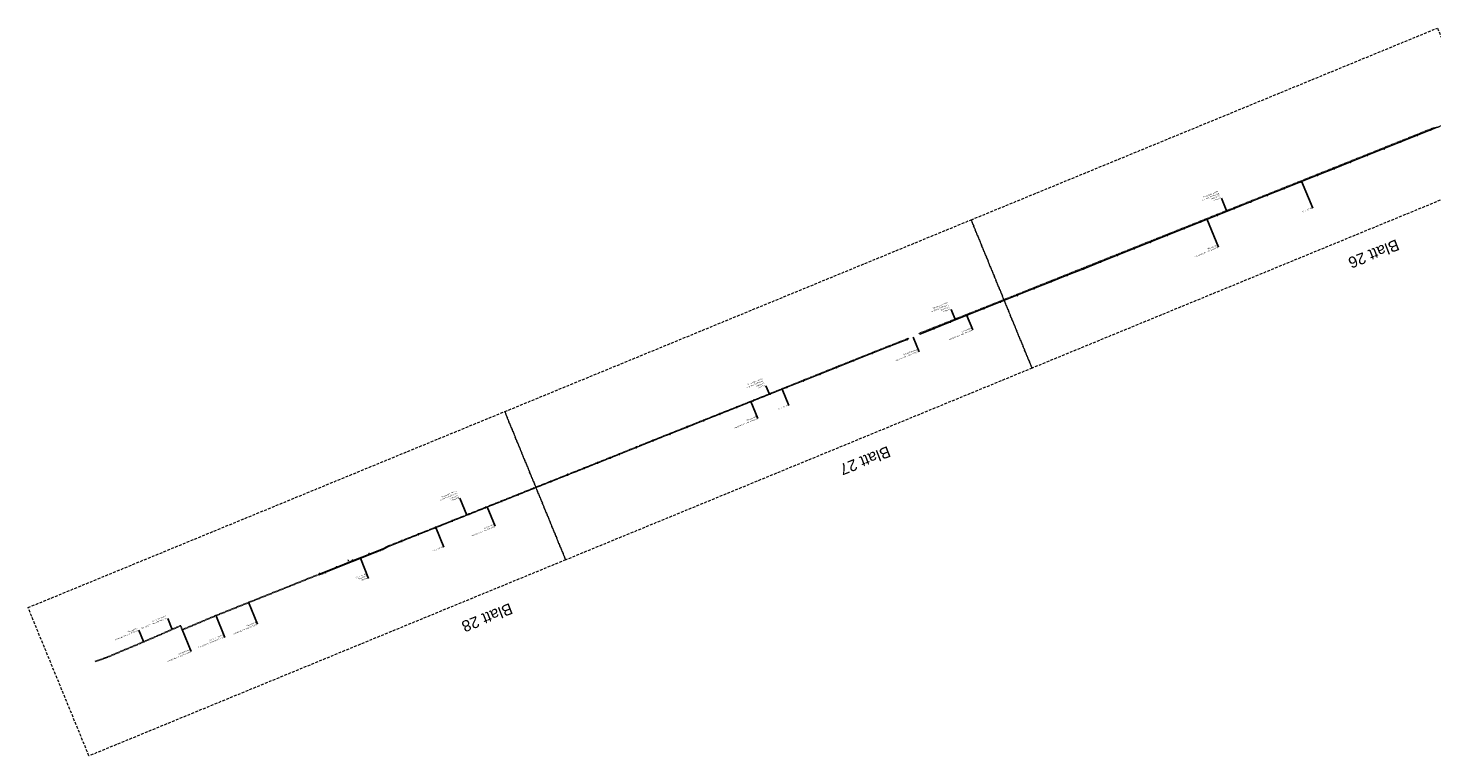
# Model space of a CAD drawing. Header units: metres. Extents: x 3425266 to 3446567, y 5432533 to 5452217.
# Tile 1 of 82: x 3425266 to 3427781, y 5432533 to 5433835. Entities that reach past the tile are written whole.
import ezdxf
from ezdxf import colors
from ezdxf.entities.mleader import LeaderData, LeaderLine
from ezdxf.math import Vec2, Vec3

# ---------------------------------------------------------------- set-up
doc = ezdxf.new("R2010")
doc.units = ezdxf.units.M
doc.header["$MEASUREMENT"] = 0
doc.linetypes.add('DASHED', pattern=[0.75, 0.5, -0.25])
doc.linetypes.add('STRICHLINIEX2', pattern=[1.5, 1, -0.5])
doc.layers.get('0').update_dxf_attribs({"true_color": 0x939393})
doc.layers.add('B_KTB_Text', color=7, linetype='Continuous', lineweight=18, true_color=0x939393)
doc.layers.add('MC-AL-Blattschnitte_3433', color=30, linetype='STRICHLINIEX2', lineweight=18, plot=False)
for name, color, linetype, lineweight in [('MC-AL_Neubau_Planung-ESTW-Landau-Kabel_ausgeschaltet_TXT', 50, 'Continuous', 25), ('MC-AL_Neubau_Planung-ESTW-Landau-Kabel_LIN', 10, 'Continuous', 25), ('MC-AL_Neubau_Planung-ESTW-Landau-Kabeltrog_vorhanden_TXT', 30, 'Continuous', 25), ('MC_P_Beschriftung_Kabeltrog_TXT', 10, 'Continuous', 25), ('N_KTB', 10, 'Continuous', 25), ('N_KTB_Text', 10, 'Continuous', 18), ('N_Nutzung Kabeltrog', 20, 'DASHED', 25), ('R_KTB', 40, 'Continuous', 18), ('R_KTB_Text', 40, 'Continuous', 18)]:
    doc.layers.add(name, color=color, linetype=linetype, lineweight=lineweight)
doc.layers.add('MC-AL_Verlauf_KTB_Bestandstrog_LIN', color=80, linetype='Continuous')
doc.styles.add('Isocpeur', font='isocpeur.ttf')
doc.styles.add('K_ISOCP', font='k_isocp.shx')
doc.styles.get("Standard").update_dxf_attribs({"font": 'arial.ttf'})
doc.dimstyles.get("Standard").update_dxf_attribs({"dimtxt": 0.18, "dimasz": 0.18, "dimexe": 0.18, "dimexo": 0.0625, "dimgap": 0.09, "dimtad": 0, "dimtih": 1, "dimtoh": 1, "dimdec": 4, "dimzin": 0, "dimdsep": 46, "dimtxsty": 'Standard', "dimcen": 0.09, "dimadec": 0, "dimazin": 0, "dimtfac": 1, "dimtdec": 4, "dimtofl": 0, "dimtmove": 0, "dimatfit": 1, "dimfxl": 1, "dimtolj": 1, "dimtzin": 0, "dimarcsym": 0})

# ---------------------------------------------------------------- blocks, each defined once
blk = doc.blocks.new('_None')
blk = doc.blocks.new('_Oblique')
at = {"color": 0, "linetype": 'ByBlock', "lineweight": -2}
blk.add_line((-0.5, -0.5), (0.5, 0.5), dxfattribs=at)
blk = doc.blocks.new('*D46')
at = {"layer": 'Defpoints', "color": 0, "lineweight": 5, "transparency": 16777216}
for p in [(3425839.3, 5432883), (3425839.3, 5432883), (3425840.9, 5432879)]:
    blk.add_point(p, dxfattribs=at)
at = {"layer": 'N_KTB_Text', "color": 0, "lineweight": 0, "transparency": 16777216}
for p, q in [((3425839.3, 5432883), (3425839.3, 5432883)), ((3425839.3, 5432883), (3425839.7, 5432882.1)), ((3425840.9, 5432879), (3425840.5, 5432879.9)), ((3425840.9, 5432879), (3425840.9, 5432879))]:
    blk.add_line(p, q, dxfattribs=at)
at = {"layer": 'N_KTB_Text', "color": 0, "lineweight": 0, "transparency": 16777216, "xscale": 0.5, "yscale": 0.5, "zscale": 0.5}
for p, rotation in [((3425839.3, 5432883), 112.1849935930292), ((3425840.9, 5432879), 292.1849935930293)]:
    blk.add_blockref('_Oblique', p, dxfattribs=dict(at, rotation=rotation))
at = {"layer": 'N_KTB_Text', "color": 0, "transparency": 16777216, "insert": (3425840.1, 5432881), "char_height": 1.8, "attachment_point": 5, "rotation": 202.3398, "style": 'Isocpeur'}
blk.add_mtext('\\A1;≥3,25', dxfattribs=at)
blk = doc.blocks.new('Mast')
at = {"layer": 'R_KTB'}
for p, q in [((0.6, 0.4), (-0.6, -0.4)), ((-0.4, 0.6), (0.4, -0.6))]:
    blk.add_line(p, q, dxfattribs=at)
blk.add_lwpolyline([(-0.6, -0.4), (-0.6, -0.5), (-0.5, -0.5), (-0.5, -0.6), (-0.4, -0.6), (-0.4, -0.7), (-0.3, -0.7), (-0.2, -0.7), (-0.1, -0.7), (-0.1, -0.7), (0, -0.7), (0.1, -0.7), (0.2, -0.7), (0.2, -0.7), (0.3, -0.7), (0.4, -0.6), (0.5, -0.6), (0.5, -0.5), (0.6, -0.5), (0.6, -0.4), (0.7, -0.4), (0.7, -0.3), (0.7, -0.2), (0.7, -0.1), (0.7, -0.1), (0.8, 0), (0.7, 0.1), (0.7, 0.2), (0.7, 0.2), (0.7, 0.3), (0.6, 0.4), (0.6, 0.5), (0.5, 0.5), (0.5, 0.6), (0.4, 0.6), (0.4, 0.7), (0.3, 0.7), (0.2, 0.7), (0.1, 0.7), (0.1, 0.7), (0, 0.8), (-0.1, 0.7), (-0.2, 0.7), (-0.2, 0.7), (-0.3, 0.7), (-0.4, 0.6), (-0.5, 0.6), (-0.5, 0.5), (-0.6, 0.5), (-0.6, 0.4), (-0.7, 0.4), (-0.7, 0.3), (-0.7, 0.2), (-0.7, 0.1), (-0.7, 0.1), (-0.7, 0), (-0.7, -0.1), (-0.7, -0.2), (-0.7, -0.2), (-0.7, -0.3), (-0.6, -0.4)], dxfattribs=at)

msp = doc.modelspace()

# ---------------------------------------------------------------- linework, layer by layer
at = {"layer": 'MC-AL_Neubau_Planung-ESTW-Landau-Kabel_LIN'}
msp.add_line((3427793.5, 5433658.391), (3427780.489, 5433655.537), dxfattribs=at)
at = {"layer": 'MC-AL_Verlauf_KTB_Bestandstrog_LIN', "linetype": 'DASHED', "ltscale": 2.5, "flags": 128}
for points in [[(3426861.866, 5433288.43), (3426904.858, 5433305.499), (3426988.656, 5433338.808), (3427116.755, 5433389.913), (3427232.653, 5433436.302), (3427387.881, 5433498.202), (3427545.05, 5433561.016), (3427714.806, 5433628.885), (3427780.583, 5433655.305)], [(3425913.445, 5432908.809), (3426017.465, 5432950.091), (3426160.488, 5433007.195), (3426308.63, 5433066.299), (3426365.976, 5433089.44), (3426451.073, 5433123.436), (3426566.775, 5433169.371), (3426700.037, 5433222.978), (3426790.344, 5433259.034), (3426843.983, 5433280.158)], [(3425538.265, 5432765.293), (3425496.178, 5432746.78), (3425456.364, 5432729.765), (3425419.928, 5432714.51), (3425409.5, 5432709.947), (3425385.922, 5432701.517)]]:
    msp.add_lwpolyline(points, dxfattribs=at)

# ---------------------------------------------------------------- block references
at = {"layer": 'R_KTB', "rotation": 263.178687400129}
for p in [(3427778.665, 5433653.423), (3427724.689, 5433631.705), (3427754.603, 5433643.663), (3427665.031, 5433607.857), (3427694.985, 5433619.538), (3427605.855, 5433584.013), (3427635.109, 5433595.744), (3427455.921, 5433524.198), (3427485.791, 5433536.176), (3427515.784, 5433548.15), (3427336.862, 5433476.618), (3427276.944, 5433452.517), (3427306.768, 5433464.715), (3427217.632, 5433428.855), (3427247.437, 5433440.881), (3427157.238, 5433404.65), (3427187.436, 5433416.978), (3427098.24, 5433381.478), (3427127.445, 5433393.09), (3427037.884, 5433357.134), (3427067.826, 5433369.208), (3426978.235, 5433333.344), (3427007.975, 5433345.299), (3426888.93, 5433297.721), (3426778.075, 5433253.542), (3426714.469, 5433228.088), (3426745.01, 5433240.33), (3426654.682, 5433204.291), (3426684.486, 5433216.131), (3426446.448, 5433121.304), (3426476.24, 5433133.019), (3426505.354, 5433144.779), (3426385.567, 5433097.009), (3426415.909, 5433108.922), (3426325.34, 5433072.921), (3426355.628, 5433084.934), (3426262.387, 5433047.692), (3426286.287, 5433057.224), (3426308.954, 5433066.261), (3426202.697, 5433023.951), (3426232.656, 5433036.004), (3426144.455, 5433000.726), (3426172.263, 5433011.874), (3425965.216, 5432929.331), (3425907.076, 5432905.9), (3425935.568, 5432917.369), (3425818.556, 5432870.689), (3425788.11, 5432858.673)]:
    msp.add_blockref('Mast', p, dxfattribs=at)

# ---------------------------------------------------------------- texts
at = {"layer": 'MC-AL-Blattschnitte_3433', "char_height": 20, "attachment_point": 1, "rotation": 201.339847}
for s, insert in [('Blatt 26', (3427724.238, 5433439.196)), ('Blatt 27', (3426813.147, 5433069.14)), ('Blatt 28', (3426136.31, 5432788.151))]:
    msp.add_mtext_dynamic_manual_height_columns(s, width=268.81549, gutter_width=1, heights=[0], dxfattribs=dict(at, insert=insert))
at = {"layer": 'MC_P_Beschriftung_Kabeltrog_TXT', "char_height": 1.8, "attachment_point": 1, "rotation": 202.407804, "style": 'K_ISOCP'}
for insert in [(3425903.604, 5432901.036), (3425800.981, 5432859.98)]:
    msp.add_mtext_dynamic_manual_height_columns('BKK Gr. I i. F.', width=17.65098, gutter_width=12.5, heights=[0], dxfattribs=dict(at, insert=insert))

# ---------------------------------------------------------------- leaders
at = {"layer": 'MC-AL_Neubau_Planung-ESTW-Landau-Kabel_ausgeschaltet_TXT'}
ml = msp.add_multileader_mtext('Standard', dxfattribs=at)
ml.set_content('Neubau\\PKabeltrog\\PBk Gr. I i.F.', color=256, style='Isocpeur')
ml.set_leader_properties()
ml.set_arrow_properties(name='NONE')
ml.build(insert=Vec2(0, 0))
ml.multileader.update_dxf_attribs({"has_text_frame": 1, "text_left_attachment_type": 0, "text_right_attachment_type": 0, "dogleg_length": 0, "arrow_head_size": 0.18})
ctx = ml.context
ctx.base_point, ctx.char_height, ctx.arrow_head_size, ctx.landing_gap_size, ctx.plane_origin, ctx.plane_x_axis, ctx.plane_y_axis = Vec3(3425876.235, 5432850.468), 2.5, 0.18, 1, Vec3(3426179.886, 5432883.853), Vec3(-0.92494611, -0.38009826), Vec3(0.38009826, -0.92494611)
ctx.left_attachment, ctx.right_attachment = 0, 0
notes = []
notes.append((ctx, [(0, (1, 1, 0), (3425876.235, 5432850.468), (-0.92494611, -0.38009826), 0, [(0, [(3425861.374, 5432886.631)], 0, [])])]))
ctx.mtext.insert, ctx.mtext.text_direction, ctx.mtext.rotation, ctx.mtext.flow_direction = Vec3(3425875.31, 5432850.088), Vec3(-0.92494611, -0.38009826), 3.53149518, 5
ctx.mtext.has_bg_fill, ctx.mtext.bg_color, ctx.mtext.bg_scale_factor, ctx.mtext.bg_transparency, ctx.mtext.use_window_bg_color = 1, -1027028792, 1.5, 0, 1
at = {"layer": 'MC-AL_Neubau_Planung-ESTW-Landau-Kabeltrog_vorhanden_TXT'}
ml = msp.add_multileader_mtext('Standard', dxfattribs=at)
ml.set_content('Nutzung des vorhandenen\\PKabeltrogs', color=256, style='Isocpeur')
ml.set_leader_properties()
ml.set_arrow_properties(name='NONE')
ml.build(insert=Vec2(0, 0))
ml.multileader.update_dxf_attribs({"has_text_frame": 1, "dogleg_length": 0, "arrow_head_size": 0})
ctx = ml.context
ctx.base_point, ctx.char_height, ctx.arrow_head_size, ctx.landing_gap_size, ctx.plane_origin, ctx.plane_x_axis, ctx.plane_y_axis = Vec3(3425677.003, 5432768.595), 2.5, 0, 1.25, Vec3(3425981.032, 5432767.597), Vec3(-0.92494611, -0.38009826), Vec3(0.38009826, -0.92494611)
notes.append((ctx, [(0, (1, 1, 0), (3425677.003, 5432768.595), (-0.92494611, -0.38009826), 0, [(0, [(3425660.799, 5432808.027)], 0, [])])]))
ctx.mtext.insert, ctx.mtext.text_direction, ctx.mtext.rotation, ctx.mtext.flow_direction = Vec3(3425676.465, 5432766.617), Vec3(-0.92494611, -0.38009826), 3.53149518, 5
ctx.mtext.has_bg_fill, ctx.mtext.bg_color, ctx.mtext.bg_scale_factor, ctx.mtext.bg_transparency, ctx.mtext.use_window_bg_color = 1, -1027028792, 1.5, 0, 1
for ctx, leaders in notes:
    for number, flags, end, landing, length, lines in leaders:
        leader = LeaderData()
        leader.index, (leader.has_last_leader_line, leader.has_dogleg_vector, leader.attachment_direction) = number, flags
        leader.last_leader_point, leader.dogleg_vector, leader.dogleg_length = Vec3(end), Vec3(landing), length
        for number, points, colour, breaks in lines:
            line = LeaderLine()
            line.index, line.vertices, line.color, line.breaks = number, Vec3.list(points), colors.encode_raw_color(colour), breaks
            leader.lines.append(line)
        ctx.leaders.append(leader)

# ---------------------------------------------------------------- next in the draw order: linework, layer by layer
at = {"layer": 'MC-AL_Verlauf_KTB_Bestandstrog_LIN', "linetype": 'DASHED', "ltscale": 2.5, "flags": 128}
msp.add_lwpolyline([(3425783.736, 5432856.404), (3425773.435, 5432852.134), (3425763.594, 5432848.223), (3425727.341, 5432833.65), (3425673.652, 5432812.286), (3425620.575, 5432791.05), (3425600.266, 5432782.827), (3425580.147, 5432774.394), (3425544.188, 5432759.216)], dxfattribs=at)
at = {"layer": 'N_KTB', "flags": 128}
for points in [[(3425785.177, 5432857.11), (3425788.437, 5432857.99), (3425902.208, 5432903.506), (3425913.353, 5432909.042)], [(3425785.353, 5432856.669), (3425788.511, 5432857.481), (3425902.412, 5432903.049), (3425913.575, 5432908.594)]]:
    msp.add_lwpolyline(points, dxfattribs=at)

# ---------------------------------------------------------------- next in the draw order: block references
at = {"layer": 'R_KTB', "rotation": 263.178687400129}
for p in [(3425847.059, 5432882.308), (3425877.039, 5432894.094)]:
    msp.add_blockref('Mast', p, dxfattribs=at)

# ---------------------------------------------------------------- next in the draw order: dimensions: what is measured, and where the dimension line sits
at = {"layer": 'N_KTB_Text'}
dim = msp.add_aligned_dim(p1=(3425840.917, 5432878.986), p2=(3425839.299, 5432882.952), distance=0, text='≥3,25', dimstyle='Standard', override={"dimtxt": 1.8, "dimasz": 0.5, "dimexe": 0, "dimexo": 0, "dimdec": 2, "dimdsep": 44, "dimtxsty": 'Isocpeur', "dimblk1": 'Oblique', "dimblk2": 'Oblique', "dimsah": 1, "dimlwd": 0, "dimlwe": 0}, dxfattribs=at)
dim.commit()
dim.dimension.update_dxf_attribs({"geometry": '*D46', "text_midpoint": (3425840.108, 5432880.969)})

# ---------------------------------------------------------------- next in the draw order: leaders
at = {"layer": 'MC-AL_Neubau_Planung-ESTW-Landau-Kabeltrog_vorhanden_TXT'}
ml = msp.add_multileader_mtext('Standard', dxfattribs=at)
ml.set_content('Nutzung des vorhandenen\\PKabeltrogs', color=256, style='Isocpeur')
ml.set_leader_properties()
ml.set_arrow_properties(name='NONE')
ml.build(insert=Vec2(0, 0))
ml.multileader.update_dxf_attribs({"has_text_frame": 1, "dogleg_length": 0, "arrow_head_size": 0})
ctx = ml.context
ctx.base_point, ctx.char_height, ctx.arrow_head_size, ctx.landing_gap_size, ctx.plane_origin, ctx.plane_x_axis, ctx.plane_y_axis = Vec3(3427398.558, 5433443.437), 2.5, 0, 1.25, Vec3(3427484.608, 5433358.814), Vec3(-0.92494611, -0.38009826), Vec3(0.38009826, -0.92494611)
notes = []
notes.append((ctx, [(0, (1, 1, 0), (3427398.558, 5433443.437), (-0.92494611, -0.38009826), 0, [(0, [(3427377.718, 5433494.149)], 0, [])])]))
ctx.mtext.insert, ctx.mtext.text_direction, ctx.mtext.rotation, ctx.mtext.flow_direction = Vec3(3427398.019, 5433441.459), Vec3(-0.92494611, -0.38009826), 3.53149518, 5
ctx.mtext.has_bg_fill, ctx.mtext.bg_color, ctx.mtext.bg_scale_factor, ctx.mtext.bg_transparency, ctx.mtext.use_window_bg_color = 1, -1027028792, 1.5, 0, 1
ml = msp.add_multileader_mtext('Standard', dxfattribs=at)
ml.set_content('Nutzung des vorhandenen\\PKabeltrogs', color=256, style='Isocpeur')
ml.set_leader_properties()
ml.set_arrow_properties(name='NONE')
ml.build(insert=Vec2(0, 0))
ml.multileader.update_dxf_attribs({"has_text_frame": 1, "dogleg_length": 0, "arrow_head_size": 0})
ctx = ml.context
ctx.base_point, ctx.char_height, ctx.arrow_head_size, ctx.landing_gap_size, ctx.plane_origin, ctx.plane_x_axis, ctx.plane_y_axis = Vec3(3426573.032, 5433136.81), 2.5, 0, 1.25, Vec3(3426674.289, 5433032.457), Vec3(-0.92494611, -0.38009826), Vec3(0.38009826, -0.92494611)
notes.append((ctx, [(0, (1, 1, 0), (3426573.032, 5433136.81), (-0.92494611, -0.38009826), 0, [(0, [(3426560.65, 5433166.94)], 0, [])])]))
ctx.mtext.insert, ctx.mtext.text_direction, ctx.mtext.rotation, ctx.mtext.flow_direction = Vec3(3426572.493, 5433134.832), Vec3(-0.92494611, -0.38009826), 3.53149518, 5
ctx.mtext.has_bg_fill, ctx.mtext.bg_color, ctx.mtext.bg_scale_factor, ctx.mtext.bg_transparency, ctx.mtext.use_window_bg_color = 1, -1027028792, 1.5, 0, 1
ml = msp.add_multileader_mtext('Standard', dxfattribs=at)
ml.set_content('Nutzung des vorhandenen\\PKabeltrogs', color=256, style='Isocpeur')
ml.set_leader_properties()
ml.set_arrow_properties(name='NONE')
ml.build(insert=Vec2(0, 0))
ml.multileader.update_dxf_attribs({"has_text_frame": 1, "dogleg_length": 0, "arrow_head_size": 0})
ctx = ml.context
ctx.base_point, ctx.char_height, ctx.arrow_head_size, ctx.landing_gap_size, ctx.plane_origin, ctx.plane_x_axis, ctx.plane_y_axis = Vec3(3426102.992, 5432943.652), 2.5, 0, 1.25, Vec3(3426411.214, 5432949.722), Vec3(-0.92494611, -0.38009826), Vec3(0.38009826, -0.92494611)
notes.append((ctx, [(0, (1, 1, 0), (3426102.992, 5432943.652), (-0.92494611, -0.38009826), 0, [(0, [(3426088.664, 5432978.518)], 0, [])])]))
ctx.mtext.insert, ctx.mtext.text_direction, ctx.mtext.rotation, ctx.mtext.flow_direction = Vec3(3426102.454, 5432941.674), Vec3(-0.92494611, -0.38009826), 3.53149518, 5
ctx.mtext.has_bg_fill, ctx.mtext.bg_color, ctx.mtext.bg_scale_factor, ctx.mtext.bg_transparency, ctx.mtext.use_window_bg_color = 1, -1027028792, 1.5, 0, 1
ml = msp.add_multileader_mtext('Standard', dxfattribs=at)
ml.set_content('Nutzung des vorhandenen\\PKabeltrogs', color=256, style='Isocpeur')
ml.set_leader_properties()
ml.set_arrow_properties(name='NONE')
ml.build(insert=Vec2(0, 0))
ml.multileader.update_dxf_attribs({"has_text_frame": 1, "dogleg_length": 0, "arrow_head_size": 0})
ctx = ml.context
ctx.base_point, ctx.char_height, ctx.arrow_head_size, ctx.landing_gap_size, ctx.plane_origin, ctx.plane_x_axis, ctx.plane_y_axis = Vec3(3425464.687, 5432757.917), 2.5, 0, 1.25, Vec3(3425780.481, 5432761.754), Vec3(-0.92494611, -0.38009826), Vec3(0.38009826, -0.92494611)
notes.append((ctx, [(0, (1, 1, 0), (3425464.687, 5432757.917), (-0.92494611, -0.38009826), 0, [(0, [(3425473.138, 5432737.352)], 0, [])])]))
ctx.mtext.insert, ctx.mtext.text_direction, ctx.mtext.rotation, ctx.mtext.flow_direction = Vec3(3425464.149, 5432755.939), Vec3(-0.92494611, -0.38009826), 3.53149518, 5
ctx.mtext.has_bg_fill, ctx.mtext.bg_color, ctx.mtext.bg_scale_factor, ctx.mtext.bg_transparency, ctx.mtext.use_window_bg_color = 1, -1027028792, 1.5, 0, 1
at = {"layer": 'N_KTB_Text'}
ml = msp.add_multileader_mtext('Standard', dxfattribs=at)
ml.set_content('Nutzung der vorhandenen\\PStraßenquerung', color=256, style='Isocpeur')
ml.set_leader_properties()
ml.set_arrow_properties(name='NONE')
ml.build(insert=Vec2(0, 0))
ml.multileader.update_dxf_attribs({"has_text_frame": 1, "text_left_attachment_type": 0, "text_right_attachment_type": 0, "dogleg_length": 0, "arrow_head_size": 0.18})
ctx = ml.context
ctx.base_point, ctx.char_height, ctx.arrow_head_size, ctx.landing_gap_size, ctx.plane_origin, ctx.plane_x_axis, ctx.plane_y_axis = Vec3(3426862.432, 5433255.737), 2.5, 0.18, 1, Vec3(3426962.597, 5433170.577), Vec3(-0.92494611, -0.38009826), Vec3(0.38009826, -0.92494611)
ctx.left_attachment, ctx.right_attachment = 0, 0
notes.append((ctx, [(0, (1, 1, 0), (3426862.432, 5433255.737), (-0.92494611, -0.38009826), 0, [(0, [(3426851.561, 5433282.19)], 0, [])])]))
ctx.mtext.insert, ctx.mtext.text_direction, ctx.mtext.rotation, ctx.mtext.flow_direction = Vec3(3426861.507, 5433255.357), Vec3(-0.92494611, -0.38009826), 3.53149518, 5
ctx.mtext.has_bg_fill, ctx.mtext.bg_color, ctx.mtext.bg_scale_factor, ctx.mtext.bg_transparency, ctx.mtext.use_window_bg_color = 1, -1027028792, 1.5, 0, 1
at = {"layer": 'R_KTB_Text'}
ml = msp.add_multileader_mtext('Standard', dxfattribs=at)
ml.set_content('Rückbau\\PLuftkabel\\PVerlegung Kabel in \\Pneuen Kabeltrog', color=256, style='Isocpeur')
ml.set_leader_properties()
ml.set_arrow_properties(name='NONE')
ml.build(insert=Vec2(0, 0))
ml.multileader.update_dxf_attribs({"has_text_frame": 1, "text_left_attachment_type": 0, "text_right_attachment_type": 0, "dogleg_length": 0, "arrow_head_size": 0.18})
ctx = ml.context
ctx.base_point, ctx.char_height, ctx.arrow_head_size, ctx.landing_gap_size, ctx.plane_origin, ctx.plane_x_axis, ctx.plane_y_axis = Vec3(3427403.924, 5433530.711), 2.5, 0.18, 1, Vec3(3428102.4, 5433594.984), Vec3(-0.92494611, -0.38009826), Vec3(0.38009826, -0.92494611)
ctx.left_attachment, ctx.right_attachment = 0, 0
notes.append((ctx, [(0, (1, 1, 0), (3427403.924, 5433530.711), (-0.85544929, -0.51788659), 0, [(0, [(3427413.566, 5433507.249)], 0, [])])]))
ctx.mtext.insert, ctx.mtext.text_direction, ctx.mtext.rotation, ctx.mtext.flow_direction = Vec3(3427403, 5433530.331), Vec3(-0.92494611, -0.38009826), 3.53149518, 5
ctx.mtext.has_bg_fill, ctx.mtext.bg_color, ctx.mtext.bg_scale_factor, ctx.mtext.bg_transparency, ctx.mtext.use_window_bg_color = 1, -1027028792, 1.5, 0, 1
ml = msp.add_multileader_mtext('Standard', dxfattribs=at)
ml.set_content('Rückbau\\PLuftkabel\\PVerlegung Kabel in \\Pneuen Kabeltrog', color=256, style='Isocpeur')
ml.set_leader_properties()
ml.set_arrow_properties(name='NONE')
ml.build(insert=Vec2(0, 0))
ml.multileader.update_dxf_attribs({"has_text_frame": 1, "text_left_attachment_type": 0, "text_right_attachment_type": 0, "dogleg_length": 0, "arrow_head_size": 0.18})
ctx = ml.context
ctx.base_point, ctx.char_height, ctx.arrow_head_size, ctx.landing_gap_size, ctx.plane_origin, ctx.plane_x_axis, ctx.plane_y_axis = Vec3(3426919.328, 5433331.57), 2.5, 0.18, 1, Vec3(3427624.324, 5433426.373), Vec3(-0.92494611, -0.38009826), Vec3(0.38009826, -0.92494611)
ctx.left_attachment, ctx.right_attachment = 0, 0
notes.append((ctx, [(0, (1, 1, 0), (3426919.328, 5433331.57), (-0.85544929, -0.51788659), 0, [(0, [(3426927.007, 5433312.883)], 0, [])])]))
ctx.mtext.insert, ctx.mtext.text_direction, ctx.mtext.rotation, ctx.mtext.flow_direction = Vec3(3426918.403, 5433331.19), Vec3(-0.92494611, -0.38009826), 3.53149518, 5
ctx.mtext.has_bg_fill, ctx.mtext.bg_color, ctx.mtext.bg_scale_factor, ctx.mtext.bg_transparency, ctx.mtext.use_window_bg_color = 1, -1027028792, 1.5, 0, 1
ml = msp.add_multileader_mtext('Standard', dxfattribs=at)
ml.set_content('Rückbau\\PLuftkabel\\PVerlegung Kabel in \\Pneuen Kabeltrog', color=256, style='Isocpeur')
ml.set_leader_properties()
ml.set_arrow_properties(name='NONE')
ml.build(insert=Vec2(0, 0))
ml.multileader.update_dxf_attribs({"has_text_frame": 1, "text_left_attachment_type": 0, "text_right_attachment_type": 0, "dogleg_length": 0, "arrow_head_size": 0.18})
ctx = ml.context
ctx.base_point, ctx.char_height, ctx.arrow_head_size, ctx.landing_gap_size, ctx.plane_origin, ctx.plane_x_axis, ctx.plane_y_axis = Vec3(3426587.782, 5433195.324), 2.5, 0.18, 1, Vec3(3427292.081, 5433268.626), Vec3(-0.92494611, -0.38009826), Vec3(0.38009826, -0.92494611)
ctx.left_attachment, ctx.right_attachment = 0, 0
notes.append((ctx, [(0, (1, 1, 0), (3426587.782, 5433195.324), (-0.85544929, -0.51788659), 0, [(0, [(3426593.979, 5433180.282)], 0, [])])]))
ctx.mtext.insert, ctx.mtext.text_direction, ctx.mtext.rotation, ctx.mtext.flow_direction = Vec3(3426586.857, 5433194.944), Vec3(-0.92494611, -0.38009826), 3.53149518, 5
ctx.mtext.has_bg_fill, ctx.mtext.bg_color, ctx.mtext.bg_scale_factor, ctx.mtext.bg_transparency, ctx.mtext.use_window_bg_color = 1, -1027028792, 1.5, 0, 1
for ctx, leaders in notes:
    for number, flags, end, landing, length, lines in leaders:
        leader = LeaderData()
        leader.index, (leader.has_last_leader_line, leader.has_dogleg_vector, leader.attachment_direction) = number, flags
        leader.last_leader_point, leader.dogleg_vector, leader.dogleg_length = Vec3(end), Vec3(landing), length
        for number, points, colour, breaks in lines:
            line = LeaderLine()
            line.index, line.vertices, line.color, line.breaks = number, Vec3.list(points), colors.encode_raw_color(colour), breaks
            leader.lines.append(line)
        ctx.leaders.append(leader)

# ---------------------------------------------------------------- next in the draw order: block references
at = {"layer": 'R_KTB', "rotation": 263.178687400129}
for p in [(3427396.396, 5433500.441), (3427426.328, 5433512.386), (3427366.592, 5433488.639), (3426840.619, 5433278.168), (3426809.588, 5433266.045), (3426595.518, 5433180.803), (3426535.477, 5433156.702), (3426565.494, 5433168.805), (3426085.603, 5432977.187), (3426114.702, 5432988.801)]:
    msp.add_blockref('Mast', p, dxfattribs=at)

# ---------------------------------------------------------------- next in the draw order: leaders
at = {"layer": 'B_KTB_Text'}
ml = msp.add_multileader_mtext('Standard', dxfattribs=at)
ml.set_content('Bk französische Ausführung\\PGröße ca. II a.D.', color=256, style='Isocpeur')
ml.set_leader_properties()
ml.set_arrow_properties(name='NONE')
ml.build(insert=Vec2(0, 0))
ml.multileader.update_dxf_attribs({"has_text_frame": 1, "text_left_attachment_type": 0, "text_right_attachment_type": 0, "dogleg_length": 0, "arrow_head_size": 0.18})
ctx = ml.context
ctx.base_point, ctx.char_height, ctx.arrow_head_size, ctx.landing_gap_size, ctx.plane_origin, ctx.plane_x_axis, ctx.plane_y_axis = Vec3(3425618.728, 5432744.464), 2.5, 0.18, 1, Vec3(3425704.778, 5432659.842), Vec3(-0.92494611, -0.38009826), Vec3(0.38009826, -0.92494611)
ctx.left_attachment, ctx.right_attachment = 0, 0
notes = []
notes.append((ctx, [(0, (1, 1, 0), (3425618.728, 5432744.464), (-0.92494611, -0.38009826), 0, [(0, [(3425602.318, 5432784.397)], 0, [])])]))
ctx.mtext.insert, ctx.mtext.text_direction, ctx.mtext.rotation, ctx.mtext.flow_direction = Vec3(3425617.803, 5432744.084), Vec3(-0.92494611, -0.38009826), 3.53149518, 5
ctx.mtext.has_bg_fill, ctx.mtext.bg_color, ctx.mtext.bg_scale_factor, ctx.mtext.bg_transparency, ctx.mtext.use_window_bg_color = 1, -1027028792, 1.5, 0, 1
at = {"layer": 'MC-AL_Neubau_Planung-ESTW-Landau-Kabeltrog_vorhanden_TXT'}
ml = msp.add_multileader_mtext('Standard', dxfattribs=at)
ml.set_content('Nutzung des vorhandenen\\PKabeltrogs', color=256, style='Isocpeur')
ml.set_leader_properties()
ml.set_arrow_properties(name='NONE')
ml.build(insert=Vec2(0, 0))
ml.multileader.update_dxf_attribs({"has_text_frame": 1, "dogleg_length": 0, "arrow_head_size": 0})
ctx = ml.context
ctx.base_point, ctx.char_height, ctx.arrow_head_size, ctx.landing_gap_size, ctx.plane_origin, ctx.plane_x_axis, ctx.plane_y_axis = Vec3(3426958.289, 5433295.128), 2.5, 0, 1.25, Vec3(3427057.78, 5433211.263), Vec3(-0.92494611, -0.38009826), Vec3(0.38009826, -0.92494611)
notes.append((ctx, [(0, (1, 1, 0), (3426958.289, 5433295.128), (-0.92494611, -0.38009826), 0, [(0, [(3426947.123, 5433322.299)], 0, [])])]))
ctx.mtext.insert, ctx.mtext.text_direction, ctx.mtext.rotation, ctx.mtext.flow_direction = Vec3(3426957.75, 5433293.15), Vec3(-0.92494611, -0.38009826), 3.53149518, 5
ctx.mtext.has_bg_fill, ctx.mtext.bg_color, ctx.mtext.bg_scale_factor, ctx.mtext.bg_transparency, ctx.mtext.use_window_bg_color = 1, -1027028792, 1.5, 0, 1
ml = msp.add_multileader_mtext('Standard', dxfattribs=at)
ml.set_content('Nutzung der vorhandenen\\PGleisquerung', color=256, style='Isocpeur')
ml.set_leader_properties()
ml.set_arrow_properties(name='NONE')
ml.build(insert=Vec2(0, 0))
ml.multileader.update_dxf_attribs({"has_text_frame": 1, "dogleg_length": 0, "arrow_head_size": 0})
ctx = ml.context
ctx.base_point, ctx.char_height, ctx.arrow_head_size, ctx.landing_gap_size, ctx.plane_origin, ctx.plane_x_axis, ctx.plane_y_axis = Vec3(3425558.603, 5432719.573), 2.5, 0, 1.25, Vec3(3425857.846, 5432745.914), Vec3(-0.92494611, -0.38009826), Vec3(0.38009826, -0.92494611)
notes.append((ctx, [(0, (1, 1, 0), (3425558.603, 5432719.573), (-0.92494611, -0.38009826), 0, [(0, [(3425542.296, 5432759.255)], 0, [])])]))
ctx.mtext.insert, ctx.mtext.text_direction, ctx.mtext.rotation, ctx.mtext.flow_direction = Vec3(3425558.065, 5432717.595), Vec3(-0.92494611, -0.38009826), 3.53149518, 5
ctx.mtext.has_bg_fill, ctx.mtext.bg_color, ctx.mtext.bg_scale_factor, ctx.mtext.bg_transparency, ctx.mtext.use_window_bg_color = 1, -1027028792, 1.5, 0, 1
at = {"layer": 'R_KTB_Text'}
ml = msp.add_multileader_mtext('Standard', dxfattribs=at)
ml.set_content('Rückbau\\PLuftkabel\\PVerlegung Kabel in \\Pneuen Kabeltrog', color=256, style='Isocpeur')
ml.set_leader_properties()
ml.set_arrow_properties(name='NONE')
ml.build(insert=Vec2(0, 0))
ml.multileader.update_dxf_attribs({"has_text_frame": 1, "text_left_attachment_type": 0, "text_right_attachment_type": 0, "dogleg_length": 0, "arrow_head_size": 0.18})
ctx = ml.context
ctx.base_point, ctx.char_height, ctx.arrow_head_size, ctx.landing_gap_size, ctx.plane_origin, ctx.plane_x_axis, ctx.plane_y_axis = Vec3(3426039.47, 5432994.119), 2.5, 0.18, 1, Vec3(3426787.036, 5433081.11), Vec3(-0.92494611, -0.38009826), Vec3(0.38009826, -0.92494611)
ctx.left_attachment, ctx.right_attachment = 0, 0
notes.append((ctx, [(0, (1, 1, 0), (3426039.47, 5432994.119), (-0.85544929, -0.51788659), 0, [(0, [(3426051.911, 5432963.844)], 0, [])])]))
ctx.mtext.insert, ctx.mtext.text_direction, ctx.mtext.rotation, ctx.mtext.flow_direction = Vec3(3426038.545, 5432993.739), Vec3(-0.92494611, -0.38009826), 3.53149518, 5
ctx.mtext.has_bg_fill, ctx.mtext.bg_color, ctx.mtext.bg_scale_factor, ctx.mtext.bg_transparency, ctx.mtext.use_window_bg_color = 1, -1027028792, 1.5, 0, 1
for ctx, leaders in notes:
    for number, flags, end, landing, length, lines in leaders:
        leader = LeaderData()
        leader.index, (leader.has_last_leader_line, leader.has_dogleg_vector, leader.attachment_direction) = number, flags
        leader.last_leader_point, leader.dogleg_vector, leader.dogleg_length = Vec3(end), Vec3(landing), length
        for number, points, colour, breaks in lines:
            line = LeaderLine()
            line.index, line.vertices, line.color, line.breaks = number, Vec3.list(points), colors.encode_raw_color(colour), breaks
            leader.lines.append(line)
        ctx.leaders.append(leader)

# ---------------------------------------------------------------- next in the draw order: linework, layer by layer
at = {"layer": 'N_Nutzung Kabeltrog', "ltscale": 2.5, "flags": 128}
msp.add_lwpolyline([(3425544.188, 5432759.216), (3425542.54, 5432758.546), (3425539.554, 5432765.686), (3425538.265, 5432765.293)], dxfattribs=at)
at = {"layer": 'R_KTB', "flags": 128}
for points in [[(3426863.785, 5433287.642), (3426888.93, 5433297.721), (3426918.325, 5433309.447), (3426948.494, 5433321.388), (3427007.975, 5433345.299), (3427037.884, 5433357.134), (3427067.826, 5433369.208), (3427098.24, 5433381.478), (3427127.445, 5433393.09), (3427157.238, 5433404.65), (3427187.436, 5433416.978), (3427217.632, 5433428.855), (3427247.437, 5433440.881), (3427276.944, 5433452.517), (3427306.769, 5433464.714), (3427336.862, 5433476.618), (3427366.592, 5433488.639), (3427396.397, 5433500.44), (3427426.328, 5433512.386), (3427455.922, 5433524.197), (3427485.791, 5433536.176), (3427515.785, 5433548.15), (3427545.74, 5433560.144), (3427575.695, 5433571.951), (3427605.856, 5433584.012), (3427635.109, 5433595.744), (3427665.031, 5433607.857), (3427694.985, 5433619.538), (3427724.689, 5433631.705), (3427754.604, 5433643.662), (3427778.665, 5433653.423), (3427808.046, 5433664.993)], [(3425788.11, 5432858.673), (3425818.556, 5432870.689), (3425847.059, 5432882.308), (3425877.039, 5432894.094), (3425907.076, 5432905.9), (3425935.568, 5432917.369), (3425965.216, 5432929.331), (3425995.669, 5432941.177), (3426026.168, 5432953.471), (3426055.796, 5432965.409), (3426085.603, 5432977.187), (3426114.702, 5432988.801), (3426144.455, 5433000.726), (3426172.263, 5433011.874), (3426202.697, 5433023.951), (3426232.656, 5433036.004), (3426262.387, 5433047.692), (3426286.287, 5433057.224), (3426308.954, 5433066.261), (3426325.34, 5433072.921), (3426355.628, 5433084.934), (3426385.567, 5433097.009), (3426415.909, 5433108.922), (3426446.448, 5433121.304), (3426476.24, 5433133.019), (3426505.354, 5433144.779), (3426535.477, 5433156.702), (3426565.494, 5433168.805), (3426595.518, 5433180.803), (3426625.277, 5433192.59), (3426654.682, 5433204.291), (3426684.486, 5433216.131), (3426714.469, 5433228.088), (3426745.01, 5433240.33), (3426778.075, 5433253.542), (3426809.588, 5433266.045), (3426840.619, 5433278.168)]]:
    msp.add_lwpolyline(points, dxfattribs=at)

# ---------------------------------------------------------------- next in the draw order: block references
at = {"layer": 'R_KTB', "rotation": 263.178687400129}
for p in [(3426918.325, 5433309.447), (3426948.494, 5433321.388), (3426026.168, 5432953.471), (3426055.796, 5432965.409)]:
    msp.add_blockref('Mast', p, dxfattribs=at)

# ---------------------------------------------------------------- next in the draw order: leaders
at = {"layer": 'B_KTB_Text'}
ml = msp.add_multileader_mtext('Standard', dxfattribs=at)
ml.set_content('Bk französische Ausführung\\PGröße ca. II a.D.', color=256, style='Isocpeur')
ml.set_leader_properties()
ml.set_arrow_properties(name='NONE')
ml.build(insert=Vec2(0, 0))
ml.multileader.update_dxf_attribs({"has_text_frame": 1, "text_left_attachment_type": 0, "text_right_attachment_type": 0, "dogleg_length": 0, "arrow_head_size": 0.18})
ctx = ml.context
ctx.base_point, ctx.char_height, ctx.arrow_head_size, ctx.landing_gap_size, ctx.plane_origin, ctx.plane_x_axis, ctx.plane_y_axis = Vec3(3425516.523, 5432778.702), 2.5, 0.18, 1, Vec3(3425626.509, 5432633.202), Vec3(-0.92494611, -0.38009826), Vec3(0.38009826, -0.92494611)
ctx.left_attachment, ctx.right_attachment = 0, 0
notes = []
notes.append((ctx, [(0, (1, 1, 0), (3425516.523, 5432778.702), (-0.92494611, -0.38009826), 0, [(0, [(3425524.518, 5432759.246)], 0, [])])]))
ctx.mtext.insert, ctx.mtext.text_direction, ctx.mtext.rotation, ctx.mtext.flow_direction = Vec3(3425515.598, 5432778.322), Vec3(-0.92494611, -0.38009826), 3.53149518, 5
ctx.mtext.has_bg_fill, ctx.mtext.bg_color, ctx.mtext.bg_scale_factor, ctx.mtext.bg_transparency, ctx.mtext.use_window_bg_color = 1, -1027028792, 1.5, 0, 1
for ctx, leaders in notes:
    for number, flags, end, landing, length, lines in leaders:
        leader = LeaderData()
        leader.index, (leader.has_last_leader_line, leader.has_dogleg_vector, leader.attachment_direction) = number, flags
        leader.last_leader_point, leader.dogleg_vector, leader.dogleg_length = Vec3(end), Vec3(landing), length
        for number, points, colour, breaks in lines:
            line = LeaderLine()
            line.index, line.vertices, line.color, line.breaks = number, Vec3.list(points), colors.encode_raw_color(colour), breaks
            leader.lines.append(line)
        ctx.leaders.append(leader)

# ---------------------------------------------------------------- next in the draw order: leaders
ml = msp.add_multileader_mtext('Standard', dxfattribs=at)
ml.set_content('Bk Gr. I i.F.', color=256, style='Isocpeur')
ml.set_leader_properties()
ml.set_arrow_properties(name='NONE')
ml.build(insert=Vec2(0, 0))
ml.multileader.update_dxf_attribs({"has_text_frame": 1, "text_left_attachment_type": 0, "text_right_attachment_type": 0, "dogleg_length": 0, "arrow_head_size": 0.18})
ctx = ml.context
ctx.base_point, ctx.char_height, ctx.arrow_head_size, ctx.landing_gap_size, ctx.plane_origin, ctx.plane_x_axis, ctx.plane_y_axis = Vec3(3427567.253, 5433512.761), 2.5, 0.18, 1, Vec3(3427653.304, 5433428.138), Vec3(-0.92494611, -0.38009826), Vec3(0.38009826, -0.92494611)
ctx.left_attachment, ctx.right_attachment = 0, 0
notes = []
notes.append((ctx, [(0, (1, 1, 0), (3427567.253, 5433512.761), (-0.92494611, -0.38009826), 0, [(0, [(3427547.183, 5433561.6)], 0, [])])]))
ctx.mtext.insert, ctx.mtext.text_direction, ctx.mtext.rotation, ctx.mtext.flow_direction = Vec3(3427566.328, 5433512.381), Vec3(-0.92494611, -0.38009826), 3.53149518, 5
ctx.mtext.has_bg_fill, ctx.mtext.bg_color, ctx.mtext.bg_scale_factor, ctx.mtext.bg_transparency, ctx.mtext.use_window_bg_color = 1, -1027028792, 1.5, 0, 1
ml = msp.add_multileader_mtext('Standard', dxfattribs=at)
ml.set_content('Bk Gr. I i.F.', color=256, style='Isocpeur')
ml.set_leader_properties()
ml.set_arrow_properties(name='NONE')
ml.build(insert=Vec2(0, 0))
ml.multileader.update_dxf_attribs({"has_text_frame": 1, "text_left_attachment_type": 0, "text_right_attachment_type": 0, "dogleg_length": 0, "arrow_head_size": 0.18})
ctx = ml.context
ctx.base_point, ctx.char_height, ctx.arrow_head_size, ctx.landing_gap_size, ctx.plane_origin, ctx.plane_x_axis, ctx.plane_y_axis = Vec3(3426628.864, 5433159.948), 2.5, 0.18, 1, Vec3(3426726.449, 5433047.256), Vec3(-0.92494611, -0.38009826), Vec3(0.38009826, -0.92494611)
ctx.left_attachment, ctx.right_attachment = 0, 0
notes.append((ctx, [(0, (1, 1, 0), (3426628.864, 5433159.948), (-0.92494611, -0.38009826), 0, [(0, [(3426616.828, 5433189.236)], 0, [])])]))
ctx.mtext.insert, ctx.mtext.text_direction, ctx.mtext.rotation, ctx.mtext.flow_direction = Vec3(3426627.939, 5433159.568), Vec3(-0.92494611, -0.38009826), 3.53149518, 5
ctx.mtext.has_bg_fill, ctx.mtext.bg_color, ctx.mtext.bg_scale_factor, ctx.mtext.bg_transparency, ctx.mtext.use_window_bg_color = 1, -1027028792, 1.5, 0, 1
ml = msp.add_multileader_mtext('Standard', dxfattribs=at)
ml.set_content('Bk Gr. I i.F.', color=256, style='Isocpeur')
ml.set_leader_properties()
ml.set_arrow_properties(name='NONE')
ml.build(insert=Vec2(0, 0))
ml.multileader.update_dxf_attribs({"has_text_frame": 1, "text_left_attachment_type": 0, "text_right_attachment_type": 0, "dogleg_length": 0, "arrow_head_size": 0.18})
ctx = ml.context
ctx.base_point, ctx.char_height, ctx.arrow_head_size, ctx.landing_gap_size, ctx.plane_origin, ctx.plane_x_axis, ctx.plane_y_axis = Vec3(3426011.15, 5432906.103), 2.5, 0.18, 1, Vec3(3426097.201, 5432821.481), Vec3(-0.92494611, -0.38009826), Vec3(0.38009826, -0.92494611)
ctx.left_attachment, ctx.right_attachment = 0, 0
notes.append((ctx, [(0, (1, 1, 0), (3426011.15, 5432906.103), (-0.92494611, -0.38009826), 0, [(0, [(3425996.589, 5432941.537)], 0, [])])]))
ctx.mtext.insert, ctx.mtext.text_direction, ctx.mtext.rotation, ctx.mtext.flow_direction = Vec3(3426010.225, 5432905.723), Vec3(-0.92494611, -0.38009826), 3.53149518, 5
ctx.mtext.has_bg_fill, ctx.mtext.bg_color, ctx.mtext.bg_scale_factor, ctx.mtext.bg_transparency, ctx.mtext.use_window_bg_color = 1, -1027028792, 1.5, 0, 1
for ctx, leaders in notes:
    for number, flags, end, landing, length, lines in leaders:
        leader = LeaderData()
        leader.index, (leader.has_last_leader_line, leader.has_dogleg_vector, leader.attachment_direction) = number, flags
        leader.last_leader_point, leader.dogleg_vector, leader.dogleg_length = Vec3(end), Vec3(landing), length
        for number, points, colour, breaks in lines:
            line = LeaderLine()
            line.index, line.vertices, line.color, line.breaks = number, Vec3.list(points), colors.encode_raw_color(colour), breaks
            leader.lines.append(line)
        ctx.leaders.append(leader)

# ---------------------------------------------------------------- next in the draw order: linework, layer by layer
at = {"layer": 'MC-AL-Blattschnitte_3433', "ltscale": 5}
for points in [[(3427899.5, 5433569.939), (3427064.322, 5433226.731), (3426955.28, 5433492.078), (3427790.458, 5433835.287)], [(3427064.324, 5433226.732), (3426229.118, 5432883.511), (3426120.03, 5433148.971), (3426955.236, 5433492.191)], [(3426229.072, 5432883.624), (3425375.356, 5432532.798), (3425266.268, 5432798.257), (3426119.983, 5433149.084)]]:
    msp.add_lwpolyline(points, close=True, dxfattribs=at)

# ---------------------------------------------------------------- next in the draw order: block references
at = {"layer": 'R_KTB', "rotation": 263.178687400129}
for p in [(3427545.739, 5433560.145), (3427575.695, 5433571.951), (3426625.277, 5433192.59), (3425995.669, 5432941.177)]:
    msp.add_blockref('Mast', p, dxfattribs=at)

doc.saveas('drawing.dxf')
